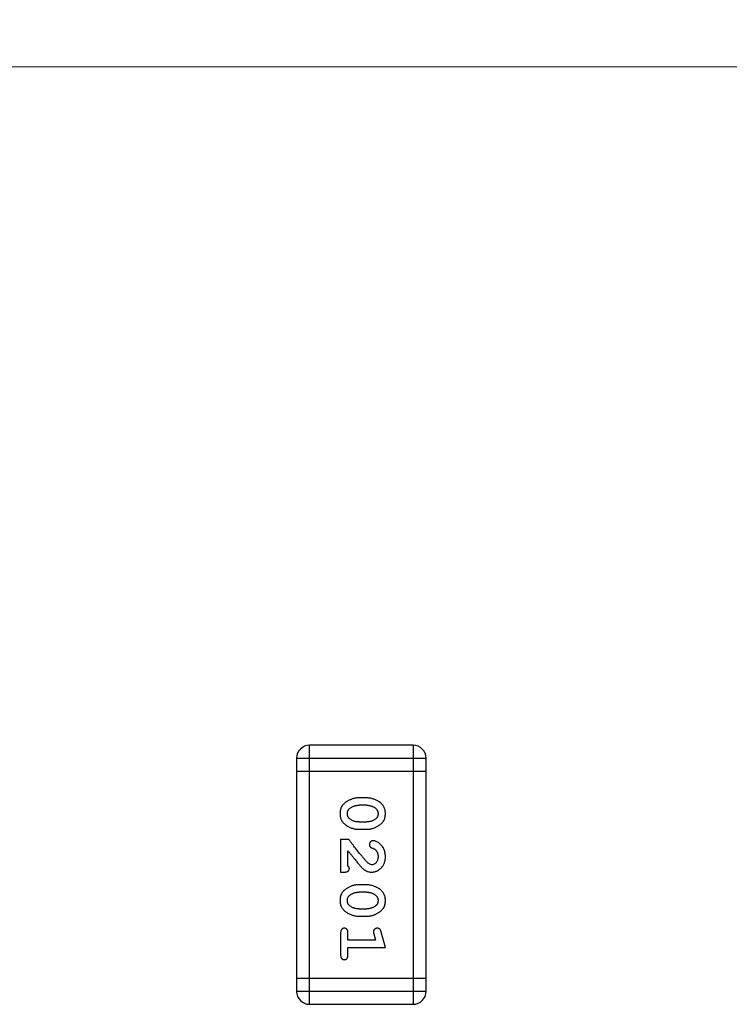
# Model space of a CAD drawing. Header units: millimetres. Extents: x 563 to 681, y 173 to 284.
# Tile 165 of 167: x 672.65 to 674.32, y 263.13 to 265.45. Entities that reach past the tile are written whole.
import ezdxf

# ---------------------------------------------------------------- set-up
doc = ezdxf.new("R2010")
doc.units = ezdxf.units.MM
doc.header["$LTSCALE"] = 30.734
doc.header["$PDMODE"] = 3
doc.header["$PDSIZE"] = 0.3125
doc.layers.get('0').update_dxf_attribs({"linetype": 'CONTINUOUS'})
doc.layers.get('Defpoints').update_dxf_attribs({"linetype": 'CONTINUOUS'})
doc.layers.add('dim', color=6, linetype='CONTINUOUS', lineweight=9)
doc.styles.add('Verdana', font='verdana.ttf', dxfattribs={"height": 2.5})
doc.dimstyles.new('aaaaaaaa 3.0', dxfattribs={"dimtxt": 2.5, "dimasz": 1.5, "dimexe": 1.25, "dimexo": 0.625, "dimtad": 1, "dimdec": 1, "dimzin": 9, "dimdsep": 46, "dimtxsty": 'Verdana', "dimcen": 0, "dimazin": 0, "dimtfac": 1, "dimtofl": 0, "dimtmove": 0, "dimatfit": 3, "dimfxl": 1, "dimlwd": 25, "dimlwe": 25, "dimarcsym": 0})

# ---------------------------------------------------------------- blocks, each defined once
blk = doc.blocks.new('*D16')
at = {"layer": 'Defpoints', "color": 0}
for p in [(681.4638, 280.8615), (610.4183, 264.4644), (681.4638, 264.2286)]:
    blk.add_point(p, dxfattribs=at)
at = {"layer": 'dim', "color": 0, "lineweight": 25}
for p, q in [((610.4183, 265.0894), (610.4183, 282.1115)), ((681.4638, 264.8536), (681.4638, 282.1115)), ((611.9183, 280.8615), (679.9638, 280.8615))]:
    blk.add_line(p, q, dxfattribs=at)
at = {"layer": 'dim', "color": 0}
for points in [[(611.9183, 281.1115), (611.9183, 280.6115), (610.4183, 280.8615)], [(679.9638, 280.6115), (679.9638, 281.1115), (681.4638, 280.8615)]]:
    blk.add_solid(points, dxfattribs=at)
at = {"layer": 'dim', "color": 0, "insert": (645.9411, 282.7407), "char_height": 2.5, "attachment_point": 5, "style": 'Verdana'}
blk.add_mtext('71', dxfattribs=at)

msp = doc.modelspace()

# ---------------------------------------------------------------- linework, layer by layer
at = {"linetype": 'Continuous'}
for p, q in [((680.4555, 265.3339), (663.6957, 265.3359)), ((673.5775, 263.7386), (673.3337, 263.7386)), ((673.3337, 263.129), (673.3337, 263.7386)), ((673.5775, 263.7386), (673.5775, 263.129)), ((673.3032, 263.7081), (673.608, 263.7081)), ((673.3032, 263.7081), (673.3032, 263.1595)), ((673.608, 263.1595), (673.608, 263.7081)), ((673.3032, 263.6777), (673.608, 263.6777)), ((673.4676, 263.6147), (673.4499, 263.6147)), ((673.4673, 263.5974), (673.4501, 263.5974)), ((673.4501, 263.5581), (673.4673, 263.5581)), ((673.4499, 263.5408), (673.4676, 263.5408)), ((673.4257, 263.5172), (673.4068, 263.5172)), ((673.4068, 263.5172), (673.4068, 263.4401)), ((673.4241, 263.4543), (673.4241, 263.4904)), ((673.4068, 263.4401), (673.4147, 263.4401)), ((673.4676, 263.4102), (673.4499, 263.4102)), ((673.4673, 263.3929), (673.4501, 263.3929)), ((673.4501, 263.3536), (673.4673, 263.3536)), ((673.4499, 263.3363), (673.4676, 263.3363)), ((673.4068, 263.2969), (673.4068, 263.245)), ((673.4241, 263.2796), (673.4241, 263.2969)), ((673.4891, 263.2796), (673.4241, 263.2796)), ((673.4849, 263.2947), (673.4891, 263.2796)), ((673.5122, 263.2623), (673.5023, 263.2989)), ((673.4241, 263.2623), (673.5122, 263.2623)), ((673.4241, 263.245), (673.4241, 263.2623)), ((673.608, 263.19), (673.3032, 263.19)), ((673.608, 263.1595), (673.3032, 263.1595)), ((673.3337, 263.129), (673.5775, 263.129))]:
    msp.add_line(p, q, dxfattribs=at)
for centre, start, end in [((673.3337, 263.7081), 90, 180), ((673.5775, 263.7081), 0, 90), ((673.3337, 263.1595), 180, 270), ((673.5775, 263.1595), 270, 0)]:
    msp.add_arc(centre, 0.0305, start, end, dxfattribs=at)
for points, knots in [([(673.4499, 263.6147), (673.4488, 263.6147), (673.4467, 263.6147), (673.4435, 263.6144), (673.4404, 263.6139), (673.4373, 263.6132), (673.4342, 263.6123), (673.4312, 263.6112), (673.4283, 263.6099), (673.4254, 263.6084), (673.4227, 263.6069), (673.4201, 263.6052), (673.4178, 263.6036), (673.4157, 263.602), (673.4138, 263.6003), (673.4122, 263.5986), (673.4107, 263.5968), (673.4091, 263.5945), (673.4075, 263.5913), (673.4062, 263.5871), (673.4054, 263.5825), (673.4053, 263.5793), (673.4053, 263.5777)], [0, 0, 0, 0, 0.049886, 0.09882, 0.148132, 0.19689, 0.246038, 0.295176, 0.345305, 0.395692, 0.445312, 0.491875, 0.535813, 0.577009, 0.616081, 0.652689, 0.687585, 0.720206, 0.785062, 0.85223, 0.923759, 1, 1, 1, 1]), ([(673.5122, 263.5779), (673.5122, 263.5794), (673.5121, 263.5822), (673.5114, 263.5863), (673.5103, 263.5901), (673.5087, 263.5937), (673.5066, 263.597), (673.5041, 263.6), (673.5012, 263.6028), (673.4978, 263.6053), (673.4942, 263.6075), (673.4905, 263.6094), (673.4868, 263.6111), (673.483, 263.6124), (673.4792, 263.6134), (673.4754, 263.6142), (673.4715, 263.6146), (673.4689, 263.6147), (673.4676, 263.6147)], [0, 0, 0, 0, 0.06692, 0.130834, 0.19258, 0.252759, 0.312631, 0.373411, 0.436359, 0.501894, 0.568244, 0.632472, 0.69556, 0.757163, 0.818592, 0.878885, 0.939235, 1, 1, 1, 1]), ([(673.4226, 263.5776), (673.4226, 263.5783), (673.4226, 263.5795), (673.4228, 263.5813), (673.4233, 263.583), (673.4239, 263.5846), (673.4246, 263.5861), (673.4255, 263.5874), (673.4266, 263.5887), (673.4274, 263.5894), (673.4278, 263.5898)], [0, 0, 0, 0, 0.139844, 0.271849, 0.399162, 0.521619, 0.6402, 0.758957, 0.87828, 1, 1, 1, 1]), ([(673.4278, 263.5898), (673.4286, 263.5904), (673.4302, 263.5916), (673.4328, 263.5931), (673.4354, 263.5945), (673.4381, 263.5955), (673.441, 263.5964), (673.444, 263.597), (673.447, 263.5973), (673.4491, 263.5974), (673.4501, 263.5974)], [0, 0, 0, 0, 0.124927, 0.248361, 0.370889, 0.492583, 0.61616, 0.741472, 0.869044, 1, 1, 1, 1]), ([(673.4673, 263.5974), (673.4684, 263.5974), (673.4705, 263.5973), (673.4735, 263.597), (673.4765, 263.5965), (673.4793, 263.5956), (673.482, 263.5947), (673.4845, 263.5934), (673.4869, 263.5919), (673.4884, 263.5908), (673.4891, 263.5902)], [0, 0, 0, 0, 0.135446, 0.266257, 0.393419, 0.517936, 0.639137, 0.758785, 0.879345, 1, 1, 1, 1]), ([(673.4891, 263.5902), (673.4896, 263.5898), (673.4905, 263.589), (673.4917, 263.5876), (673.4927, 263.5862), (673.4935, 263.5847), (673.4941, 263.5831), (673.4946, 263.5814), (673.4949, 263.5796), (673.4949, 263.5784), (673.4949, 263.5778)], [0, 0, 0, 0, 0.13042, 0.256046, 0.378133, 0.498725, 0.620452, 0.742761, 0.869406, 1, 1, 1, 1]), ([(673.4053, 263.5777), (673.4053, 263.5762), (673.4054, 263.5734), (673.4061, 263.5693), (673.4072, 263.5655), (673.4088, 263.5619), (673.4108, 263.5586), (673.4133, 263.5556), (673.4163, 263.5527), (673.4197, 263.5503), (673.4233, 263.5481), (673.4269, 263.5461), (673.4307, 263.5445), (673.4344, 263.5431), (673.4382, 263.5421), (673.4421, 263.5413), (673.446, 263.5409), (673.4486, 263.5408), (673.4499, 263.5408)], [0, 0, 0, 0, 0.067217, 0.131051, 0.19272, 0.252824, 0.312745, 0.373449, 0.436041, 0.501494, 0.567761, 0.632087, 0.695096, 0.757109, 0.817993, 0.878657, 0.939311, 1, 1, 1, 1]), ([(673.4284, 263.5653), (673.4279, 263.5657), (673.427, 263.5665), (673.4258, 263.5679), (673.4248, 263.5693), (673.424, 263.5708), (673.4233, 263.5724), (673.4229, 263.5741), (673.4226, 263.5758), (673.4226, 263.577), (673.4226, 263.5776)], [0, 0, 0, 0, 0.129853, 0.25607, 0.380154, 0.49978, 0.62208, 0.743277, 0.868791, 1, 1, 1, 1]), ([(673.4501, 263.5581), (673.4491, 263.5581), (673.447, 263.5582), (673.4439, 263.5585), (673.441, 263.559), (673.4382, 263.5599), (673.4355, 263.5609), (673.433, 263.5621), (673.4306, 263.5636), (673.4291, 263.5648), (673.4284, 263.5653)], [0, 0, 0, 0, 0.135449, 0.266263, 0.393429, 0.516942, 0.639128, 0.758779, 0.879341, 1, 1, 1, 1]), ([(673.4896, 263.5657), (673.4888, 263.5651), (673.4872, 263.5639), (673.4847, 263.5623), (673.4821, 263.561), (673.4793, 263.56), (673.4765, 263.5591), (673.4735, 263.5585), (673.4705, 263.5582), (673.4684, 263.5581), (673.4673, 263.5581)], [0, 0, 0, 0, 0.125331, 0.248948, 0.371201, 0.494032, 0.616811, 0.742104, 0.868849, 1, 1, 1, 1]), ([(673.4676, 263.5408), (673.4687, 263.5408), (673.4708, 263.5408), (673.474, 263.5411), (673.4772, 263.5417), (673.4803, 263.5423), (673.4833, 263.5433), (673.4863, 263.5444), (673.4893, 263.5457), (673.4922, 263.5472), (673.4949, 263.5488), (673.4975, 263.5504), (673.4998, 263.5521), (673.5019, 263.5537), (673.5037, 263.5554), (673.5054, 263.5571), (673.5068, 263.5589), (673.5084, 263.5612), (673.51, 263.5644), (673.5113, 263.5686), (673.5121, 263.5731), (673.5122, 263.5763), (673.5122, 263.5779)], [0, 0, 0, 0, 0.049855, 0.099516, 0.148482, 0.19758, 0.246804, 0.296268, 0.346517, 0.397047, 0.446826, 0.49336, 0.537801, 0.579207, 0.617974, 0.654833, 0.689171, 0.722088, 0.786392, 0.853518, 0.924186, 1, 1, 1, 1]), ([(673.4949, 263.5778), (673.4949, 263.5772), (673.4949, 263.5759), (673.4946, 263.5741), (673.4942, 263.5724), (673.4936, 263.5709), (673.4929, 263.5694), (673.492, 263.568), (673.4909, 263.5668), (673.4901, 263.566), (673.4896, 263.5657)], [0, 0, 0, 0, 0.138115, 0.270177, 0.397547, 0.520057, 0.63869, 0.757499, 0.878226, 1, 1, 1, 1]), ([(673.4707, 263.4622), (673.4702, 263.4626), (673.4692, 263.4636), (673.4677, 263.4652), (673.466, 263.4671), (673.464, 263.4692), (673.4619, 263.4717), (673.4596, 263.4744), (673.4571, 263.4775), (673.4544, 263.4808), (673.4514, 263.4843), (673.4483, 263.4882), (673.445, 263.4923), (673.4416, 263.4968), (673.4379, 263.5015), (673.434, 263.5065), (673.4299, 263.5117), (673.4271, 263.5153), (673.4257, 263.5172)], [0, 0, 0, 0, 0.026647, 0.057942, 0.094152, 0.134806, 0.180631, 0.231142, 0.286385, 0.346321, 0.411439, 0.481035, 0.555329, 0.634592, 0.718826, 0.807759, 0.901393, 1, 1, 1, 1]), ([(673.4829, 263.514), (673.4824, 263.514), (673.4813, 263.5139), (673.4797, 263.5134), (673.4783, 263.5126), (673.477, 263.5115), (673.4759, 263.5101), (673.4751, 263.5086), (673.4745, 263.507), (673.4745, 263.5058), (673.4745, 263.5052)], [0, 0, 0, 0, 0.120856, 0.239483, 0.360995, 0.490166, 0.620982, 0.746416, 0.870253, 1, 1, 1, 1]), ([(673.5122, 263.4768), (673.5122, 263.4785), (673.5121, 263.4818), (673.5112, 263.4868), (673.5098, 263.4915), (673.5078, 263.496), (673.5054, 263.5002), (673.5025, 263.5038), (673.4992, 263.507), (673.4957, 263.5095), (673.4921, 263.5114), (673.4888, 263.5129), (673.4857, 263.5138), (673.4838, 263.514), (673.4829, 263.514)], [0, 0, 0, 0, 0.098286, 0.193983, 0.289056, 0.384352, 0.477435, 0.566197, 0.652355, 0.737986, 0.818188, 0.887401, 0.94802, 1, 1, 1, 1]), ([(673.4241, 263.4904), (673.4257, 263.4884), (673.4287, 263.4846), (673.433, 263.4792), (673.4369, 263.4742), (673.4405, 263.4697), (673.4437, 263.4658), (673.4465, 263.4624), (673.449, 263.4594), (673.4505, 263.4577), (673.4512, 263.4569)], [0, 0, 0, 0, 0.176662, 0.337826, 0.484741, 0.617764, 0.73494, 0.837793, 0.926412, 1, 1, 1, 1]), ([(673.4745, 263.5052), (673.4745, 263.5047), (673.4745, 263.5038), (673.4748, 263.5024), (673.4753, 263.5012), (673.476, 263.5), (673.4768, 263.499), (673.478, 263.4981), (673.4794, 263.4973), (673.4805, 263.4969), (673.481, 263.4967)], [0, 0, 0, 0, 0.127347, 0.246131, 0.359406, 0.470543, 0.586092, 0.711469, 0.847022, 1, 1, 1, 1]), ([(673.481, 263.4967), (673.4819, 263.4964), (673.4836, 263.4958), (673.4859, 263.4946), (673.4879, 263.4934), (673.489, 263.4923), (673.4895, 263.4918)], [0, 0, 0, 0, 0.285518, 0.544185, 0.781367, 1, 1, 1, 1]), ([(673.4895, 263.4918), (673.49, 263.4913), (673.4908, 263.4903), (673.4919, 263.4887), (673.4928, 263.4869), (673.4936, 263.4851), (673.4942, 263.4832), (673.4946, 263.4812), (673.4949, 263.4791), (673.4949, 263.4776), (673.4949, 263.4769)], [0, 0, 0, 0, 0.121873, 0.243139, 0.363336, 0.485133, 0.607572, 0.734701, 0.864814, 1, 1, 1, 1]), ([(673.4795, 263.4401), (673.4806, 263.4401), (673.4828, 263.4402), (673.486, 263.4407), (673.4891, 263.4415), (673.4921, 263.4426), (673.4949, 263.4441), (673.4977, 263.4459), (673.5002, 263.448), (673.5027, 263.4504), (673.5049, 263.453), (673.5069, 263.4559), (673.5085, 263.4589), (673.5099, 263.4621), (673.5109, 263.4655), (673.5117, 263.4691), (673.5121, 263.4729), (673.5122, 263.4755), (673.5122, 263.4768)], [0, 0, 0, 0, 0.060981, 0.120256, 0.178148, 0.236115, 0.293993, 0.352864, 0.413358, 0.476056, 0.539296, 0.602396, 0.665116, 0.728325, 0.792919, 0.859317, 0.928302, 1, 1, 1, 1]), ([(673.4949, 263.4769), (673.4949, 263.4755), (673.4948, 263.4728), (673.4939, 263.469), (673.4926, 263.4656), (673.4906, 263.4627), (673.4884, 263.4604), (673.4859, 263.4587), (673.4832, 263.4576), (673.4813, 263.4575), (673.4804, 263.4574)], [0, 0, 0, 0, 0.156344, 0.299348, 0.4327, 0.561, 0.682299, 0.791883, 0.89611, 1, 1, 1, 1]), ([(673.4147, 263.4401), (673.4158, 263.4401), (673.4177, 263.4402), (673.4204, 263.4406), (673.4227, 263.4413), (673.4244, 263.4423), (673.4257, 263.4437), (673.4266, 263.4452), (673.4272, 263.4469), (673.4273, 263.4481), (673.4273, 263.4488)], [0, 0, 0, 0, 0.1844, 0.34094, 0.473574, 0.586824, 0.690029, 0.789175, 0.890445, 1, 1, 1, 1]), ([(673.4273, 263.4488), (673.4272, 263.4492), (673.4272, 263.4501), (673.4265, 263.4515), (673.4255, 263.4529), (673.4246, 263.4538), (673.4241, 263.4543)], [0, 0, 0, 0, 0.20611, 0.432681, 0.695597, 1, 1, 1, 1]), ([(673.4512, 263.4569), (673.4519, 263.456), (673.4534, 263.4543), (673.4556, 263.4519), (673.4578, 263.4498), (673.4597, 263.4479), (673.4616, 263.4463), (673.4634, 263.445), (673.465, 263.4439), (673.4671, 263.4427), (673.4696, 263.4417), (673.4728, 263.4408), (673.4761, 263.4402), (673.4783, 263.4401), (673.4795, 263.4401)], [0, 0, 0, 0, 0.103002, 0.197728, 0.285279, 0.365235, 0.437224, 0.502446, 0.560545, 0.611446, 0.707576, 0.80349, 0.900532, 1, 1, 1, 1]), ([(673.4804, 263.4574), (673.4796, 263.4575), (673.478, 263.4576), (673.4755, 263.4586), (673.4731, 263.4601), (673.4715, 263.4615), (673.4707, 263.4622)], [0, 0, 0, 0, 0.212836, 0.442809, 0.70317, 1, 1, 1, 1]), ([(673.4499, 263.4102), (673.4488, 263.4102), (673.4467, 263.4102), (673.4435, 263.4098), (673.4404, 263.4094), (673.4373, 263.4087), (673.4342, 263.4078), (673.4312, 263.4067), (673.4283, 263.4054), (673.4254, 263.4039), (673.4227, 263.4024), (673.4201, 263.4007), (673.4178, 263.3991), (673.4157, 263.3974), (673.4138, 263.3957), (673.4122, 263.394), (673.4107, 263.3923), (673.4091, 263.3899), (673.4075, 263.3868), (673.4062, 263.3826), (673.4054, 263.378), (673.4053, 263.3748), (673.4053, 263.3732)], [0, 0, 0, 0, 0.049886, 0.09882, 0.148132, 0.19689, 0.246038, 0.295176, 0.345305, 0.395692, 0.445312, 0.491875, 0.535813, 0.577009, 0.616081, 0.652689, 0.687585, 0.720206, 0.785062, 0.85223, 0.923759, 1, 1, 1, 1]), ([(673.5122, 263.3734), (673.5122, 263.3749), (673.5121, 263.3777), (673.5114, 263.3817), (673.5103, 263.3856), (673.5087, 263.3892), (673.5066, 263.3925), (673.5041, 263.3955), (673.5012, 263.3983), (673.4978, 263.4008), (673.4942, 263.403), (673.4905, 263.4049), (673.4868, 263.4065), (673.483, 263.4079), (673.4792, 263.4089), (673.4754, 263.4097), (673.4715, 263.4101), (673.4689, 263.4102), (673.4676, 263.4102)], [0, 0, 0, 0, 0.06692, 0.130834, 0.19258, 0.252759, 0.312631, 0.373411, 0.436359, 0.501894, 0.568244, 0.632472, 0.69556, 0.757163, 0.818592, 0.878885, 0.939235, 1, 1, 1, 1]), ([(673.4053, 263.3732), (673.4053, 263.3717), (673.4054, 263.3689), (673.4061, 263.3648), (673.4072, 263.361), (673.4088, 263.3574), (673.4108, 263.3541), (673.4133, 263.351), (673.4163, 263.3482), (673.4197, 263.3458), (673.4233, 263.3436), (673.4269, 263.3416), (673.4307, 263.34), (673.4344, 263.3386), (673.4382, 263.3376), (673.4421, 263.3368), (673.446, 263.3364), (673.4486, 263.3363), (673.4499, 263.3363)], [0, 0, 0, 0, 0.067217, 0.131051, 0.19272, 0.252824, 0.312745, 0.373449, 0.436041, 0.501494, 0.567761, 0.632087, 0.695096, 0.757109, 0.817993, 0.878657, 0.939311, 1, 1, 1, 1]), ([(673.4226, 263.3731), (673.4226, 263.3738), (673.4226, 263.375), (673.4228, 263.3768), (673.4233, 263.3785), (673.4239, 263.3801), (673.4246, 263.3816), (673.4255, 263.3829), (673.4266, 263.3842), (673.4274, 263.3849), (673.4278, 263.3853)], [0, 0, 0, 0, 0.139844, 0.271849, 0.399162, 0.521619, 0.6402, 0.758957, 0.87828, 1, 1, 1, 1]), ([(673.4284, 263.3608), (673.4279, 263.3612), (673.427, 263.362), (673.4258, 263.3634), (673.4248, 263.3648), (673.424, 263.3663), (673.4233, 263.3679), (673.4229, 263.3695), (673.4226, 263.3713), (673.4226, 263.3725), (673.4226, 263.3731)], [0, 0, 0, 0, 0.129853, 0.25607, 0.380154, 0.49978, 0.62208, 0.743277, 0.868791, 1, 1, 1, 1]), ([(673.4278, 263.3853), (673.4286, 263.3859), (673.4302, 263.3871), (673.4328, 263.3886), (673.4354, 263.39), (673.4381, 263.391), (673.441, 263.3919), (673.444, 263.3925), (673.447, 263.3928), (673.4491, 263.3929), (673.4501, 263.3929)], [0, 0, 0, 0, 0.124927, 0.248361, 0.370889, 0.492583, 0.61616, 0.741472, 0.869044, 1, 1, 1, 1]), ([(673.4673, 263.3929), (673.4684, 263.3929), (673.4705, 263.3928), (673.4735, 263.3925), (673.4765, 263.392), (673.4793, 263.3911), (673.482, 263.3901), (673.4845, 263.3889), (673.4869, 263.3874), (673.4884, 263.3862), (673.4891, 263.3857)], [0, 0, 0, 0, 0.135446, 0.266257, 0.393419, 0.517936, 0.639137, 0.758785, 0.879345, 1, 1, 1, 1]), ([(673.4676, 263.3363), (673.4687, 263.3363), (673.4708, 263.3363), (673.474, 263.3366), (673.4772, 263.3372), (673.4803, 263.3378), (673.4833, 263.3388), (673.4863, 263.3399), (673.4893, 263.3412), (673.4922, 263.3427), (673.4949, 263.3443), (673.4975, 263.3459), (673.4998, 263.3476), (673.5019, 263.3492), (673.5037, 263.3509), (673.5054, 263.3526), (673.5068, 263.3544), (673.5084, 263.3567), (673.51, 263.3599), (673.5113, 263.3641), (673.5121, 263.3686), (673.5122, 263.3718), (673.5122, 263.3734)], [0, 0, 0, 0, 0.049855, 0.099516, 0.148482, 0.19758, 0.246804, 0.296268, 0.346517, 0.397047, 0.446826, 0.49336, 0.537801, 0.579207, 0.617974, 0.654833, 0.689171, 0.722088, 0.786392, 0.853518, 0.924186, 1, 1, 1, 1]), ([(673.4891, 263.3857), (673.4896, 263.3853), (673.4905, 263.3844), (673.4917, 263.3831), (673.4927, 263.3817), (673.4935, 263.3802), (673.4941, 263.3786), (673.4946, 263.3769), (673.4949, 263.3751), (673.4949, 263.3739), (673.4949, 263.3733)], [0, 0, 0, 0, 0.13042, 0.256046, 0.378133, 0.498725, 0.620452, 0.742761, 0.869406, 1, 1, 1, 1]), ([(673.4949, 263.3733), (673.4949, 263.3727), (673.4949, 263.3714), (673.4946, 263.3696), (673.4942, 263.3679), (673.4936, 263.3663), (673.4929, 263.3649), (673.492, 263.3635), (673.4909, 263.3623), (673.4901, 263.3615), (673.4896, 263.3612)], [0, 0, 0, 0, 0.138115, 0.270177, 0.397547, 0.520057, 0.63869, 0.757499, 0.878226, 1, 1, 1, 1]), ([(673.4501, 263.3536), (673.4491, 263.3536), (673.447, 263.3537), (673.4439, 263.354), (673.441, 263.3545), (673.4382, 263.3554), (673.4355, 263.3563), (673.433, 263.3576), (673.4306, 263.3591), (673.4291, 263.3603), (673.4284, 263.3608)], [0, 0, 0, 0, 0.135449, 0.266263, 0.393429, 0.516942, 0.639128, 0.758779, 0.879341, 1, 1, 1, 1]), ([(673.4896, 263.3612), (673.4888, 263.3605), (673.4872, 263.3593), (673.4847, 263.3578), (673.4821, 263.3565), (673.4793, 263.3554), (673.4765, 263.3546), (673.4735, 263.354), (673.4705, 263.3537), (673.4684, 263.3536), (673.4673, 263.3536)], [0, 0, 0, 0, 0.125331, 0.248948, 0.371201, 0.494032, 0.616811, 0.742104, 0.868849, 1, 1, 1, 1]), ([(673.4155, 263.308), (673.4149, 263.3079), (673.4137, 263.3079), (673.412, 263.3074), (673.4105, 263.3065), (673.4091, 263.3054), (673.4081, 263.3038), (673.4074, 263.3018), (673.4069, 263.2995), (673.4068, 263.2978), (673.4068, 263.2969)], [0, 0, 0, 0, 0.115051, 0.223278, 0.329269, 0.437893, 0.554681, 0.682591, 0.83103, 1, 1, 1, 1]), ([(673.4241, 263.2969), (673.4241, 263.2978), (673.4241, 263.2995), (673.4236, 263.3019), (673.4228, 263.3038), (673.4218, 263.3054), (673.4204, 263.3065), (673.419, 263.3074), (673.4173, 263.3079), (673.4161, 263.3079), (673.4155, 263.308)], [0, 0, 0, 0, 0.169102, 0.317658, 0.446239, 0.563118, 0.671828, 0.776546, 0.884858, 1, 1, 1, 1]), ([(673.4932, 263.308), (673.4926, 263.3079), (673.4913, 263.3079), (673.4896, 263.3074), (673.488, 263.3067), (673.4866, 263.3057), (673.4854, 263.3045), (673.4845, 263.3031), (673.484, 263.3016), (673.4839, 263.3006), (673.4839, 263.3001)], [0, 0, 0, 0, 0.138815, 0.27042, 0.39836, 0.52875, 0.654955, 0.771147, 0.884581, 1, 1, 1, 1]), ([(673.5023, 263.2989), (673.5021, 263.2998), (673.5016, 263.3013), (673.5008, 263.3034), (673.4999, 263.305), (673.4988, 263.3062), (673.4977, 263.307), (673.4963, 263.3076), (673.4948, 263.3079), (673.4937, 263.3079), (673.4932, 263.308)], [0, 0, 0, 0, 0.187321, 0.344927, 0.475328, 0.579604, 0.674244, 0.773631, 0.882025, 1, 1, 1, 1]), ([(673.4839, 263.3001), (673.4839, 263.2997), (673.484, 263.299), (673.4842, 263.2977), (673.4845, 263.2963), (673.4848, 263.2952), (673.4849, 263.2947)], [0, 0, 0, 0, 0.183151, 0.413144, 0.682305, 1, 1, 1, 1]), ([(673.4068, 263.245), (673.4068, 263.2441), (673.4069, 263.2425), (673.4074, 263.2401), (673.4081, 263.2382), (673.4092, 263.2366), (673.4105, 263.2355), (673.412, 263.2346), (673.4137, 263.2341), (673.4149, 263.2341), (673.4155, 263.234)], [0, 0, 0, 0, 0.169012, 0.317488, 0.445429, 0.560977, 0.67065, 0.776666, 0.88492, 1, 1, 1, 1]), ([(673.4155, 263.234), (673.4161, 263.2341), (673.4173, 263.2341), (673.419, 263.2346), (673.4205, 263.2355), (673.4218, 263.2366), (673.4229, 263.2382), (673.4236, 263.2401), (673.4241, 263.2425), (673.4241, 263.2441), (673.4241, 263.245)], [0, 0, 0, 0, 0.11517, 0.223509, 0.328254, 0.438012, 0.553651, 0.682263, 0.830856, 1, 1, 1, 1])]:
    msp.add_open_spline(points, degree=3, knots=knots, dxfattribs=at)

# ---------------------------------------------------------------- dimensions: what is measured, and where the dimension line sits
at = {"layer": 'dim'}
dim = msp.add_linear_dim(base=(681.4638, 280.8615), p1=(610.4183, 264.4644), p2=(681.4638, 264.2286), dimstyle='aaaaaaaa 3.0', dxfattribs=at)
dim.commit()
dim.dimension.update_dxf_attribs({"geometry": '*D16', "text_midpoint": (645.9411, 280.8615), "dimtype": 160})

doc.saveas('drawing.dxf')
